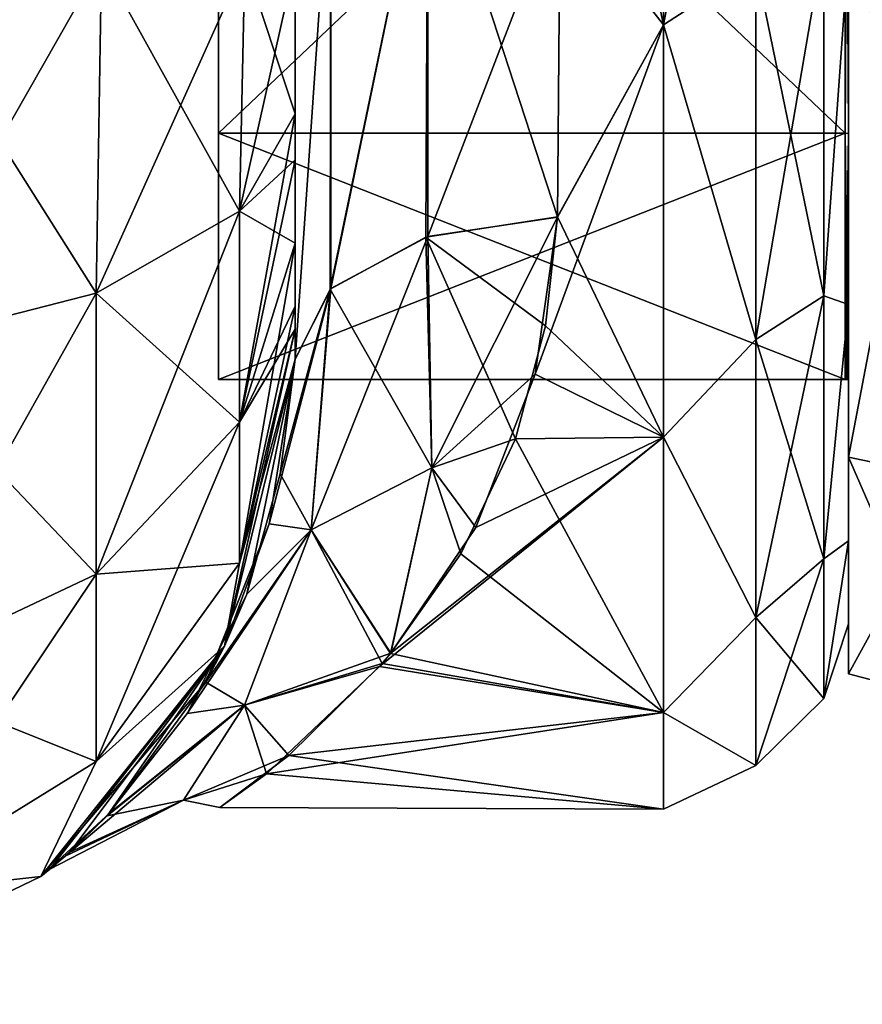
# Model space of a CAD drawing. Extents: x -23 to 470, y -1800 to 0.
# Tile 97 of 243: x 444 to 460, y -1800 to -1781. Entities that reach past the tile are written whole.
import ezdxf

# ---------------------------------------------------------------- set-up
doc = ezdxf.new("R2010")
doc.units = 0
doc.header["$LTSCALE"] = 61.050099
for name, color, linetype in [('489', 7, 'CONTINUOUS'), ('491', 7, 'CONTINUOUS'), ('492', 7, 'CONTINUOUS'), ('520', 7, 'CONTINUOUS'), ('521', 7, 'CONTINUOUS'), ('522', 7, 'CONTINUOUS'), ('528', 7, 'CONTINUOUS'), ('529', 7, 'CONTINUOUS'), ('531', 7, 'CONTINUOUS'), ('534', 7, 'CONTINUOUS'), ('609', 7, 'CONTINUOUS'), ('610', 7, 'CONTINUOUS'), ('611', 7, 'CONTINUOUS'), ('612', 7, 'CONTINUOUS'), ('615', 7, 'CONTINUOUS'), ('616', 7, 'CONTINUOUS'), ('617', 7, 'CONTINUOUS'), ('618', 7, 'CONTINUOUS')]:
    doc.layers.add(name, color=color, linetype=linetype)

msp = doc.modelspace()

# ---------------------------------------------------------------- linework, layer by layer
at = {"layer": '489', "linetype": 'CONTINUOUS'}
for points in [[(449.55, -1782.865, 60.931), (449.55, -1783.734, 60.5), (449.55, -1728.15, 61.5), (449.55, -1782.865, 60.931)], [(449.55, -1728.15, 61.5), (449.55, -1783.734, 60.5), (449.55, -1735.917, 59.966), (449.55, -1728.15, 61.5)], [(449.55, -1780, 61.5), (449.55, -1782.865, 60.931), (449.55, -1728.15, 61.5), (449.55, -1780, 61.5)], [(449.55, -1786.5, 57.734), (449.55, -1786.933, 56.86), (449.55, -1735.917, 59.966), (449.55, -1786.5, 57.734)], [(449.55, -1735.917, 59.966), (449.55, -1786.933, 56.86), (449.55, -1742.613, 55.523), (449.55, -1735.917, 59.966)], [(449.55, -1785.305, 59.301), (449.55, -1786.5, 57.734), (449.55, -1735.917, 59.966), (449.55, -1785.305, 59.301)], [(449.55, -1783.734, 60.5), (449.55, -1785.305, 59.301), (449.55, -1735.917, 59.966), (449.55, -1783.734, 60.5)], [(449.55, -1735.92, -59.965), (449.55, -1742.616, -55.52), (449.55, -1785.305, -59.301), (449.55, -1735.92, -59.965)], [(449.55, -1780, -61.5), (449.55, -1735.92, -59.965), (449.55, -1782.865, -60.931), (449.55, -1780, -61.5)], [(449.55, -1782.865, -60.931), (449.55, -1735.92, -59.965), (449.55, -1783.734, -60.5), (449.55, -1782.865, -60.931)], [(449.55, -1783.734, -60.5), (449.55, -1735.92, -59.965), (449.55, -1785.305, -59.301), (449.55, -1783.734, -60.5)], [(449.55, -1786.933, 56.86), (449.55, -1787.5, 54), (449.55, -1742.613, 55.523), (449.55, -1786.933, 56.86)], [(449.55, -1742.613, 55.523), (449.55, -1787.5, 54), (449.55, -1747.082, 48.856), (449.55, -1742.613, 55.523)], [(449.55, -1742.616, -55.52), (449.55, -1747.083, -48.852), (449.55, -1787.5, -54), (449.55, -1742.616, -55.52)], [(449.55, -1785.305, -59.301), (449.55, -1742.616, -55.52), (449.55, -1786.5, -57.734), (449.55, -1785.305, -59.301)], [(449.55, -1786.5, -57.734), (449.55, -1742.616, -55.52), (449.55, -1786.933, -56.86), (449.55, -1786.5, -57.734)], [(449.55, -1786.933, -56.86), (449.55, -1742.616, -55.52), (449.55, -1787.5, -54), (449.55, -1786.933, -56.86)], [(449.55, -1748.65, -40.998), (449.55, -1747.082, -33.144), (449.55, -1787.5, -54), (449.55, -1748.65, -40.998)], [(449.55, -1787.5, -54), (449.55, -1747.082, -33.144), (449.55, -1768.176, -28.742), (449.55, -1787.5, -54)], [(449.55, -1787.5, 54), (449.55, -1787.5, 24.51), (449.55, -1747.082, 48.856), (449.55, -1787.5, 54)], [(449.55, -1747.082, 48.856), (449.55, -1787.5, 24.51), (449.55, -1748.65, 41.002), (449.55, -1747.082, 48.856)], [(449.55, -1747.083, -48.852), (449.55, -1748.65, -40.998), (449.55, -1787.5, -54), (449.55, -1747.083, -48.852)], [(449.55, -1748.65, 41.002), (449.55, -1787.5, 24.51), (449.55, -1778.235, 28.319), (449.55, -1748.65, 41.002)], [(449.55, -1778.235, -28.319), (449.55, -1787.5, -54), (449.55, -1768.176, -28.742), (449.55, -1778.235, -28.319)], [(449.55, -1787.5, -24.51), (449.55, -1787.5, -54), (449.55, -1778.235, -28.319), (449.55, -1787.5, -24.51)]]:
    msp.add_3dface(points, dxfattribs=at)
at = {"layer": '491', "linetype": 'CONTINUOUS'}
for points in [[(460, -1751.5, 0), (460, -1753.067, 7.855), (460, -1790.933, 7.854), (460, -1751.5, 0)], [(460, -1753.067, -7.854), (460, -1751.5, 0), (460, -1792.5, 0), (460, -1753.067, -7.854)], [(460, -1792.5, 0), (460, -1751.5, 0), (460, -1790.933, 7.854), (460, -1792.5, 0)], [(460, -1753.067, 7.855), (460, -1757.536, 14.522), (460, -1790.933, 7.854), (460, -1753.067, 7.855)], [(460, -1757.536, -14.522), (460, -1753.067, -7.854), (460, -1786.464, -14.522), (460, -1757.536, -14.522)], [(460, -1786.464, -14.522), (460, -1753.067, -7.854), (460, -1790.933, -7.855), (460, -1786.464, -14.522)], [(460, -1790.933, -7.855), (460, -1753.067, -7.854), (460, -1792.5, 0), (460, -1790.933, -7.855)], [(460, -1757.536, 14.522), (460, -1764.234, 18.966), (460, -1786.464, 14.522), (460, -1757.536, 14.522)], [(460, -1790.933, 7.854), (460, -1757.536, 14.522), (460, -1786.464, 14.522), (460, -1790.933, 7.854)], [(460, -1779.766, -18.966), (460, -1757.536, -14.522), (460, -1786.464, -14.522), (460, -1779.766, -18.966)], [(460, -1786.464, 14.522), (460, -1764.234, 18.966), (460, -1779.765, 18.966), (460, -1786.464, 14.522)]]:
    msp.add_3dface(points, dxfattribs=at)
at = {"layer": '492', "linetype": 'CONTINUOUS'}
for points in [[(456.5, -1772, -24), (456.5, -1781.184, -22.173), (454.55, -1772, -24), (456.5, -1772, -24)], [(454.55, -1772, -24), (456.5, -1781.184, -22.173), (454.553, -1778.685, -23.05), (454.55, -1772, -24)], [(456.5, -1781.184, 22.173), (456.5, -1772, 24), (454.553, -1778.684, 23.05), (456.5, -1781.184, 22.173)], [(454.5, -1784.819, 20.289), (456.5, -1781.184, 22.173), (454.553, -1778.684, 23.05), (454.5, -1784.819, 20.289)], [(454.553, -1778.685, -23.05), (456.5, -1781.184, -22.173), (454.5, -1784.808, -20.297), (454.553, -1778.685, -23.05)], [(456.5, -1788.971, 16.971), (456.5, -1781.184, 22.173), (454.082, -1787.781, 18.082), (456.5, -1788.971, 16.971)], [(454.082, -1787.781, 18.082), (456.5, -1781.184, 22.173), (454.5, -1784.819, 20.289), (454.082, -1787.781, 18.082)], [(456.5, -1781.184, -22.173), (456.5, -1788.971, -16.971), (454.5, -1784.808, -20.297), (456.5, -1781.184, -22.173)], [(454.5, -1784.808, -20.297), (456.5, -1788.971, -16.971), (454.275, -1786.868, -18.84), (454.5, -1784.808, -20.297)], [(454.275, -1786.868, -18.84), (456.5, -1788.971, -16.971), (453.706, -1789.004, -16.937), (454.275, -1786.868, -18.84)], [(452.959, -1790.676, 15.074), (456.5, -1788.971, 16.971), (454.082, -1787.781, 18.082), (452.959, -1790.676, 15.074)], [(456.5, -1794.173, 9.184), (456.5, -1788.971, 16.971), (451.137, -1793.304, 11.051), (456.5, -1794.173, 9.184)], [(451.137, -1793.304, 11.051), (456.5, -1788.971, 16.971), (451.352, -1793.055, 11.519), (451.137, -1793.304, 11.051)], [(451.352, -1793.055, 11.519), (456.5, -1788.971, 16.971), (452.959, -1790.676, 15.074), (451.352, -1793.055, 11.519)], [(456.5, -1788.971, -16.971), (456.5, -1794.173, -9.184), (453.706, -1789.004, -16.937), (456.5, -1788.971, -16.971)], [(453.706, -1789.004, -16.937), (456.5, -1794.173, -9.184), (452.678, -1791.177, -14.43), (453.706, -1789.004, -16.937)], [(452.678, -1791.177, -14.43), (456.5, -1794.173, -9.184), (451.349, -1793.06, -11.51), (452.678, -1791.177, -14.43)], [(451.349, -1793.06, -11.51), (456.5, -1794.173, -9.184), (451.189, -1793.248, -11.159), (451.349, -1793.06, -11.51)], [(451.189, -1793.248, -11.159), (456.5, -1794.173, -9.184), (449.427, -1794.985, -6.905), (451.189, -1793.248, -11.159)], [(449.004, -1795.334, 5.616), (456.5, -1794.173, 9.184), (451.137, -1793.304, 11.051), (449.004, -1795.334, 5.616)], [(456.5, -1796, 0), (456.5, -1794.173, 9.184), (449.004, -1795.334, 5.616), (456.5, -1796, 0)], [(456.5, -1794.173, -9.184), (456.5, -1796, 0), (449.427, -1794.985, -6.905), (456.5, -1794.173, -9.184)], [(449.427, -1794.985, -6.905), (456.5, -1796, 0), (448.127, -1795.97, -1.208), (449.427, -1794.985, -6.905)], [(448.127, -1795.97, -1.208), (456.5, -1796, 0), (449.004, -1795.334, 5.616), (448.127, -1795.97, -1.208)]]:
    msp.add_3dface(points, dxfattribs=at)
at = {"layer": '520', "linetype": 'CONTINUOUS'}
for points in [[(445.789, -1786.253, 69.095), (441.834, -1780, 73.048), (441.734, -1787.29, 71.599), (445.789, -1786.253, 69.095)], [(445.889, -1780, 70.339), (441.834, -1780, 73.048), (445.789, -1786.253, 69.095), (445.889, -1780, 70.339)], [(448.498, -1784.701, 65.349), (445.889, -1780, 70.339), (445.789, -1786.253, 69.095), (448.498, -1784.701, 65.349)], [(448.598, -1780, 66.284), (445.889, -1780, 70.339), (448.498, -1784.701, 65.349), (448.598, -1780, 66.284)], [(449.55, -1782.865, 60.931), (448.598, -1780, 66.284), (448.498, -1784.701, 65.349), (449.55, -1782.865, 60.931)], [(449.55, -1782.865, 60.931), (449.55, -1780, 61.5), (448.598, -1780, 66.284), (449.55, -1782.865, 60.931)], [(449.55, -1783.734, 60.5), (449.55, -1782.865, 60.931), (448.498, -1784.701, 65.349), (449.55, -1783.734, 60.5)], [(449.55, -1785.305, 59.301), (449.55, -1783.734, 60.5), (448.498, -1784.701, 65.349), (449.55, -1785.305, 59.301)], [(448.498, -1784.701, 65.349), (445.789, -1786.253, 69.095), (448.498, -1788.689, 62.682), (448.498, -1784.701, 65.349)], [(449.55, -1785.305, 59.301), (448.498, -1784.701, 65.349), (448.498, -1788.689, 62.682), (449.55, -1785.305, 59.301)], [(449.55, -1786.5, 57.734), (449.55, -1785.305, 59.301), (448.498, -1788.689, 62.682), (449.55, -1786.5, 57.734)], [(445.789, -1786.253, 69.095), (441.734, -1787.29, 71.599), (445.789, -1791.558, 65.549), (445.789, -1786.253, 69.095)], [(445.789, -1786.253, 69.095), (445.789, -1791.558, 65.549), (448.498, -1788.689, 62.682), (445.789, -1786.253, 69.095)], [(449.55, -1786.933, 56.86), (449.55, -1786.5, 57.734), (448.498, -1788.689, 62.682), (449.55, -1786.933, 56.86)], [(449.55, -1787.5, 54), (449.55, -1786.933, 56.86), (448.498, -1791.352, 58.692), (449.55, -1787.5, 54)], [(448.498, -1791.352, 58.692), (449.55, -1786.933, 56.86), (448.498, -1788.689, 62.682), (448.498, -1791.352, 58.692)], [(441.734, -1787.29, 71.599), (441.734, -1793.475, 67.464), (445.789, -1791.558, 65.549), (441.734, -1787.29, 71.599)], [(448.212, -1792.924, 54), (449.55, -1787.5, 54), (448.498, -1791.352, 58.692), (448.212, -1792.924, 54)], [(445.789, -1791.558, 65.549), (448.498, -1791.352, 58.692), (448.498, -1788.689, 62.682), (445.789, -1791.558, 65.549)], [(445.789, -1795.1, 60.241), (448.212, -1792.924, 54), (448.498, -1791.352, 58.692), (445.789, -1795.1, 60.241)], [(445.789, -1795.1, 60.241), (448.498, -1791.352, 58.692), (445.789, -1791.558, 65.549), (445.789, -1795.1, 60.241)], [(441.734, -1793.475, 67.464), (445.789, -1795.1, 60.241), (445.789, -1791.558, 65.549), (441.734, -1793.475, 67.464)], [(444.744, -1797.273, 54), (448.212, -1792.924, 54), (445.789, -1795.1, 60.241), (444.744, -1797.273, 54)], [(441.734, -1797.604, 61.276), (445.789, -1795.1, 60.241), (441.734, -1793.475, 67.464), (441.734, -1797.604, 61.276)], [(441.734, -1797.604, 61.276), (444.744, -1797.273, 54), (445.789, -1795.1, 60.241), (441.734, -1797.604, 61.276)], [(439.732, -1799.687, 54), (444.744, -1797.273, 54), (441.734, -1797.604, 61.276), (439.732, -1799.687, 54)]]:
    msp.add_3dface(points, dxfattribs=at)
at = {"layer": '521', "linetype": 'CONTINUOUS'}
for points in [[(448.212, -1792.924, -54), (449.55, -1787.5, -54), (448.635, -1791.94, -19.22), (448.212, -1792.924, -54)], [(449.55, -1787.5, 24.51), (449.55, -1787.5, 54), (448.212, -1792.924, 54), (449.55, -1787.5, 24.51)], [(449.55, -1787.5, 24.51), (448.212, -1792.924, 54), (449.057, -1790.61, 21.137), (449.55, -1787.5, 24.51)], [(448.635, -1791.94, -19.22), (449.55, -1787.5, -54), (449.261, -1789.664, -22.307), (448.635, -1791.94, -19.22)], [(449.55, -1787.5, -54), (449.55, -1787.5, -24.51), (449.261, -1789.664, -22.307), (449.55, -1787.5, -54)], [(449.057, -1790.61, 21.137), (448.212, -1792.924, 54), (447.861, -1793.599, 16.222), (449.057, -1790.61, 21.137)], [(447.507, -1794.193, -14.918), (448.212, -1792.924, -54), (448.635, -1791.94, -19.22), (447.507, -1794.193, -14.918)], [(444.744, -1797.273, -54), (448.212, -1792.924, -54), (444.913, -1797.136, -0.572), (444.744, -1797.273, -54)], [(448.212, -1792.924, 54), (444.744, -1797.273, 54), (447.861, -1793.599, 16.222), (448.212, -1792.924, 54)], [(444.913, -1797.136, -0.572), (448.212, -1792.924, -54), (445.291, -1796.81, -5.177), (444.913, -1797.136, -0.572)], [(445.291, -1796.81, -5.177), (448.212, -1792.924, -54), (445.998, -1796.124, -8.99), (445.291, -1796.81, -5.177)], [(445.998, -1796.124, -8.99), (448.212, -1792.924, -54), (447.507, -1794.193, -14.918), (445.998, -1796.124, -8.99)], [(447.861, -1793.599, 16.222), (444.744, -1797.273, 54), (446.048, -1796.072, 9.223), (447.861, -1793.599, 16.222)], [(446.048, -1796.072, 9.223), (444.744, -1797.273, 54), (445.204, -1796.888, 4.542), (446.048, -1796.072, 9.223)], [(445.204, -1796.888, 4.542), (444.744, -1797.273, 54), (444.913, -1797.136, -0.572), (445.204, -1796.888, 4.542)], [(444.744, -1797.273, 54), (444.744, -1797.273, -54), (444.913, -1797.136, -0.572), (444.744, -1797.273, 54)], [(439.732, -1799.687, -54), (444.744, -1797.273, -54), (439.732, -1799.687, 54), (439.732, -1799.687, -54)], [(444.744, -1797.273, -54), (444.744, -1797.273, 54), (439.732, -1799.687, 54), (444.744, -1797.273, -54)]]:
    msp.add_3dface(points, dxfattribs=at)
at = {"layer": '522', "linetype": 'CONTINUOUS'}
for points in [[(441.834, -1780, -73.048), (445.889, -1780, -70.339), (441.734, -1787.29, -71.599), (441.834, -1780, -73.048)], [(441.734, -1787.29, -71.599), (445.889, -1780, -70.339), (445.789, -1786.253, -69.095), (441.734, -1787.29, -71.599)], [(445.889, -1780, -70.339), (448.598, -1780, -66.284), (445.789, -1786.253, -69.095), (445.889, -1780, -70.339)], [(445.789, -1786.253, -69.095), (448.598, -1780, -66.284), (448.498, -1784.701, -65.349), (445.789, -1786.253, -69.095)], [(449.55, -1780, -61.5), (449.55, -1782.865, -60.931), (448.498, -1784.701, -65.349), (449.55, -1780, -61.5)], [(448.598, -1780, -66.284), (449.55, -1780, -61.5), (448.498, -1784.701, -65.349), (448.598, -1780, -66.284)], [(449.55, -1782.865, -60.931), (449.55, -1783.734, -60.5), (448.498, -1788.689, -62.682), (449.55, -1782.865, -60.931)], [(448.498, -1784.701, -65.349), (449.55, -1782.865, -60.931), (448.498, -1788.689, -62.682), (448.498, -1784.701, -65.349)], [(449.55, -1783.734, -60.5), (449.55, -1785.305, -59.301), (448.498, -1788.689, -62.682), (449.55, -1783.734, -60.5)], [(445.789, -1786.253, -69.095), (448.498, -1784.701, -65.349), (445.789, -1791.558, -65.549), (445.789, -1786.253, -69.095)], [(445.789, -1791.558, -65.549), (448.498, -1784.701, -65.349), (448.498, -1788.689, -62.682), (445.789, -1791.558, -65.549)], [(449.55, -1785.305, -59.301), (449.55, -1786.5, -57.734), (448.498, -1791.352, -58.692), (449.55, -1785.305, -59.301)], [(449.55, -1785.305, -59.301), (448.498, -1791.352, -58.692), (448.498, -1788.689, -62.682), (449.55, -1785.305, -59.301)], [(441.734, -1787.29, -71.599), (445.789, -1786.253, -69.095), (441.734, -1793.475, -67.464), (441.734, -1787.29, -71.599)], [(441.734, -1793.475, -67.464), (445.789, -1786.253, -69.095), (445.789, -1791.558, -65.549), (441.734, -1793.475, -67.464)], [(449.55, -1786.5, -57.734), (449.55, -1786.933, -56.86), (448.498, -1791.352, -58.692), (449.55, -1786.5, -57.734)], [(449.55, -1786.933, -56.86), (449.55, -1787.5, -54), (448.212, -1792.924, -54), (449.55, -1786.933, -56.86)], [(449.55, -1786.933, -56.86), (448.212, -1792.924, -54), (448.498, -1791.352, -58.692), (449.55, -1786.933, -56.86)], [(448.498, -1791.352, -58.692), (445.789, -1795.1, -60.241), (448.498, -1788.689, -62.682), (448.498, -1791.352, -58.692)], [(445.789, -1795.1, -60.241), (445.789, -1791.558, -65.549), (448.498, -1788.689, -62.682), (445.789, -1795.1, -60.241)], [(448.498, -1791.352, -58.692), (448.212, -1792.924, -54), (445.789, -1795.1, -60.241), (448.498, -1791.352, -58.692)], [(445.789, -1795.1, -60.241), (441.734, -1797.604, -61.276), (445.789, -1791.558, -65.549), (445.789, -1795.1, -60.241)], [(441.734, -1797.604, -61.276), (441.734, -1793.475, -67.464), (445.789, -1791.558, -65.549), (441.734, -1797.604, -61.276)], [(448.212, -1792.924, -54), (444.744, -1797.273, -54), (445.789, -1795.1, -60.241), (448.212, -1792.924, -54)], [(445.789, -1795.1, -60.241), (444.744, -1797.273, -54), (441.734, -1797.604, -61.276), (445.789, -1795.1, -60.241)], [(444.744, -1797.273, -54), (439.732, -1799.687, -54), (441.734, -1797.604, -61.276), (444.744, -1797.273, -54)]]:
    msp.add_3dface(points, dxfattribs=at)
at = {"layer": '528', "linetype": 'CONTINUOUS'}
for points in [[(452.055, -1777.305, 24.09), (450.221, -1777.699, 25.879), (450.221, -1786.163, 22.396), (452.055, -1777.305, 24.09)], [(452.055, -1777.305, 24.09), (450.221, -1786.163, 22.396), (452.055, -1785.184, 20.848), (452.055, -1777.305, 24.09)], [(452.055, -1785.184, 20.848), (454.553, -1778.684, 23.05), (452.055, -1777.305, 24.09), (452.055, -1785.184, 20.848)], [(449.55, -1778.235, 28.319), (449.55, -1787.5, 24.51), (450.221, -1777.699, 25.879), (449.55, -1778.235, 28.319)], [(450.221, -1777.699, 25.879), (449.55, -1787.5, 24.51), (450.221, -1786.163, 22.396), (450.221, -1777.699, 25.879)], [(454.5, -1784.819, 20.289), (454.553, -1778.684, 23.05), (452.055, -1785.184, 20.848), (454.5, -1784.819, 20.289)]]:
    msp.add_3dface(points, dxfattribs=at)
at = {"layer": '529', "linetype": 'CONTINUOUS'}
for points in [[(452.055, -1777.305, -24.09), (452.015, -1785.197, -20.868), (450.207, -1786.175, -22.416), (452.055, -1777.305, -24.09)], [(452.055, -1777.305, -24.09), (450.207, -1786.175, -22.416), (450.221, -1777.699, -25.879), (452.055, -1777.305, -24.09)], [(452.055, -1777.305, -24.09), (454.5, -1784.808, -20.297), (452.015, -1785.197, -20.868), (452.055, -1777.305, -24.09)], [(454.553, -1778.685, -23.05), (454.5, -1784.808, -20.297), (452.055, -1777.305, -24.09), (454.553, -1778.685, -23.05)], [(449.55, -1787.5, -24.51), (449.55, -1778.235, -28.319), (450.221, -1777.699, -25.879), (449.55, -1787.5, -24.51)], [(450.207, -1786.175, -22.416), (449.55, -1787.5, -24.51), (450.221, -1777.699, -25.879), (450.207, -1786.175, -22.416)]]:
    msp.add_3dface(points, dxfattribs=at)
at = {"layer": '531', "linetype": 'CONTINUOUS'}
for points in [[(456.5, -1772, 24), (456.5, -1781.184, 22.173), (458.248, -1772, 23.532), (456.5, -1772, 24)], [(456.5, -1781.184, 22.173), (458.248, -1780.048, 22.113), (458.248, -1772, 23.532), (456.5, -1781.184, 22.173)], [(456.5, -1781.184, -22.173), (456.5, -1772, -24), (458.248, -1780.048, -22.113), (456.5, -1781.184, -22.173)], [(459.531, -1779.61, -20.908), (459.531, -1786.302, -17.044), (458.248, -1780.048, -22.113), (459.531, -1779.61, -20.908)], [(459.531, -1786.302, 17.044), (459.531, -1779.61, 20.908), (458.248, -1787.126, 18.027), (459.531, -1786.302, 17.044)], [(458.248, -1787.126, 18.027), (459.531, -1779.61, 20.908), (458.248, -1780.048, 22.113), (458.248, -1787.126, 18.027)], [(459.531, -1779.61, -20.908), (460, -1779.766, -18.966), (459.531, -1786.302, -17.044), (459.531, -1779.61, -20.908)], [(459.531, -1786.302, 17.044), (460, -1779.765, 18.966), (459.531, -1779.61, 20.908), (459.531, -1786.302, 17.044)], [(460, -1786.464, 14.522), (460, -1779.765, 18.966), (459.531, -1786.302, 17.044), (460, -1786.464, 14.522)], [(460, -1779.766, -18.966), (460, -1786.464, -14.522), (459.531, -1786.302, -17.044), (460, -1779.766, -18.966)], [(456.5, -1781.184, 22.173), (458.248, -1787.126, 18.027), (458.248, -1780.048, 22.113), (456.5, -1781.184, 22.173)], [(456.5, -1781.184, -22.173), (458.248, -1780.048, -22.113), (458.248, -1787.126, -18.027), (456.5, -1781.184, -22.173)], [(458.248, -1780.048, -22.113), (459.531, -1786.302, -17.044), (458.248, -1787.126, -18.027), (458.248, -1780.048, -22.113)], [(456.5, -1781.184, 22.173), (456.5, -1788.971, 16.971), (458.248, -1787.126, 18.027), (456.5, -1781.184, 22.173)], [(456.5, -1788.971, -16.971), (456.5, -1781.184, -22.173), (458.248, -1787.126, -18.027), (456.5, -1788.971, -16.971)], [(459.531, -1786.302, -17.044), (459.531, -1791.269, -11.125), (458.248, -1787.126, -18.027), (459.531, -1786.302, -17.044)], [(459.531, -1791.269, 11.125), (459.531, -1786.302, 17.044), (458.248, -1792.379, 11.766), (459.531, -1791.269, 11.125)], [(458.248, -1792.379, 11.766), (459.531, -1786.302, 17.044), (458.248, -1787.126, 18.027), (458.248, -1792.379, 11.766)], [(459.531, -1786.302, -17.044), (460, -1786.464, -14.522), (459.531, -1791.269, -11.125), (459.531, -1786.302, -17.044)], [(459.531, -1791.269, 11.125), (460, -1786.464, 14.522), (459.531, -1786.302, 17.044), (459.531, -1791.269, 11.125)], [(460, -1786.464, -14.522), (460, -1790.933, -7.855), (459.531, -1791.269, -11.125), (460, -1786.464, -14.522)], [(460, -1790.933, 7.854), (460, -1786.464, 14.522), (459.531, -1791.269, 11.125), (460, -1790.933, 7.854)], [(456.5, -1788.971, 16.971), (458.248, -1792.379, 11.766), (458.248, -1787.126, 18.027), (456.5, -1788.971, 16.971)], [(456.5, -1788.971, -16.971), (458.248, -1787.126, -18.027), (458.248, -1792.379, -11.766), (456.5, -1788.971, -16.971)], [(458.248, -1787.126, -18.027), (459.531, -1791.269, -11.125), (458.248, -1792.379, -11.766), (458.248, -1787.126, -18.027)], [(456.5, -1788.971, 16.971), (456.5, -1794.173, 9.184), (458.248, -1792.379, 11.766), (456.5, -1788.971, 16.971)], [(456.5, -1794.173, -9.184), (456.5, -1788.971, -16.971), (458.248, -1792.379, -11.766), (456.5, -1794.173, -9.184)], [(460, -1790.933, -7.855), (460, -1792.5, 0), (459.531, -1793.912, -3.864), (460, -1790.933, -7.855)], [(459.531, -1791.269, -11.125), (460, -1790.933, -7.855), (459.531, -1793.912, -3.864), (459.531, -1791.269, -11.125)], [(460, -1792.5, 0), (460, -1790.933, 7.854), (459.531, -1793.912, 3.864), (460, -1792.5, 0)], [(459.531, -1793.912, 3.864), (460, -1790.933, 7.854), (459.531, -1791.269, 11.125), (459.531, -1793.912, 3.864)], [(459.531, -1791.269, -11.125), (459.531, -1793.912, -3.864), (458.248, -1792.379, -11.766), (459.531, -1791.269, -11.125)], [(459.531, -1793.912, 3.864), (459.531, -1791.269, 11.125), (458.248, -1795.175, 4.086), (459.531, -1793.912, 3.864)], [(458.248, -1795.175, 4.086), (459.531, -1791.269, 11.125), (458.248, -1792.379, 11.766), (458.248, -1795.175, 4.086)], [(456.5, -1794.173, 9.184), (458.248, -1795.175, 4.086), (458.248, -1792.379, 11.766), (456.5, -1794.173, 9.184)], [(456.5, -1794.173, -9.184), (458.248, -1792.379, -11.766), (458.248, -1795.175, -4.086), (456.5, -1794.173, -9.184)], [(458.248, -1792.379, -11.766), (459.531, -1793.912, -3.864), (458.248, -1795.175, -4.086), (458.248, -1792.379, -11.766)], [(459.531, -1793.912, -3.864), (460, -1792.5, 0), (459.531, -1793.912, 3.864), (459.531, -1793.912, -3.864)], [(459.531, -1793.912, -3.864), (459.531, -1793.912, 3.864), (458.248, -1795.175, -4.086), (459.531, -1793.912, -3.864)], [(458.248, -1795.175, -4.086), (459.531, -1793.912, 3.864), (458.248, -1795.175, 4.086), (458.248, -1795.175, -4.086)], [(456.5, -1794.173, 9.184), (456.5, -1796, 0), (458.248, -1795.175, 4.086), (456.5, -1794.173, 9.184)], [(456.5, -1796, 0), (456.5, -1794.173, -9.184), (458.248, -1795.175, -4.086), (456.5, -1796, 0)], [(456.5, -1796, 0), (458.248, -1795.175, -4.086), (458.248, -1795.175, 4.086), (456.5, -1796, 0)]]:
    msp.add_3dface(points, dxfattribs=at)
at = {"layer": '534', "linetype": 'CONTINUOUS'}
for points in [[(454.5, -1784.808, -20.297), (454.275, -1786.868, -18.84), (452.015, -1785.197, -20.868), (454.5, -1784.808, -20.297)], [(454.5, -1784.819, 20.289), (452.055, -1785.184, 20.848), (452.129, -1789.553, 16.648), (454.5, -1784.819, 20.289)], [(454.082, -1787.781, 18.082), (454.5, -1784.819, 20.289), (452.129, -1789.553, 16.648), (454.082, -1787.781, 18.082)], [(452.055, -1785.184, 20.848), (450.221, -1786.163, 22.396), (449.85, -1790.726, 17.141), (452.055, -1785.184, 20.848)], [(452.055, -1785.184, 20.848), (449.85, -1790.726, 17.141), (452.129, -1789.553, 16.648), (452.055, -1785.184, 20.848)], [(450.207, -1786.175, -22.416), (452.015, -1785.197, -20.868), (452.13, -1789.553, -16.649), (450.207, -1786.175, -22.416)], [(454.275, -1786.868, -18.84), (453.706, -1789.004, -16.937), (452.015, -1785.197, -20.868), (454.275, -1786.868, -18.84)], [(452.015, -1785.197, -20.868), (453.706, -1789.004, -16.937), (452.13, -1789.553, -16.649), (452.015, -1785.197, -20.868)], [(449.55, -1787.5, 24.51), (449.057, -1790.61, 21.137), (450.221, -1786.163, 22.396), (449.55, -1787.5, 24.51)], [(450.221, -1786.163, 22.396), (449.057, -1790.61, 21.137), (449.85, -1790.726, 17.141), (450.221, -1786.163, 22.396)], [(449.261, -1789.664, -22.307), (449.55, -1787.5, -24.51), (450.207, -1786.175, -22.416), (449.261, -1789.664, -22.307)], [(449.261, -1789.664, -22.307), (450.207, -1786.175, -22.416), (449.851, -1790.725, -17.142), (449.261, -1789.664, -22.307)], [(449.851, -1790.725, -17.142), (450.207, -1786.175, -22.416), (452.13, -1789.553, -16.649), (449.851, -1790.725, -17.142)], [(452.959, -1790.676, 15.074), (454.082, -1787.781, 18.082), (452.129, -1789.553, 16.648), (452.959, -1790.676, 15.074)], [(453.706, -1789.004, -16.937), (452.678, -1791.177, -14.43), (452.13, -1789.553, -16.649), (453.706, -1789.004, -16.937)], [(449.85, -1790.726, 17.141), (451.352, -1793.055, 11.519), (452.129, -1789.553, 16.648), (449.85, -1790.726, 17.141)], [(451.349, -1793.06, -11.51), (449.851, -1790.725, -17.142), (452.13, -1789.553, -16.649), (451.349, -1793.06, -11.51)], [(452.678, -1791.177, -14.43), (451.349, -1793.06, -11.51), (452.13, -1789.553, -16.649), (452.678, -1791.177, -14.43)], [(451.352, -1793.055, 11.519), (452.959, -1790.676, 15.074), (452.129, -1789.553, 16.648), (451.352, -1793.055, 11.519)], [(448.635, -1791.94, -19.22), (449.261, -1789.664, -22.307), (449.851, -1790.725, -17.142), (448.635, -1791.94, -19.22)], [(449.057, -1790.61, 21.137), (447.861, -1793.599, 16.222), (449.85, -1790.726, 17.141), (449.057, -1790.61, 21.137)], [(447.507, -1794.193, -14.918), (448.635, -1791.94, -19.22), (449.851, -1790.725, -17.142), (447.507, -1794.193, -14.918)], [(448.588, -1794.034, -10.689), (447.507, -1794.193, -14.918), (449.851, -1790.725, -17.142), (448.588, -1794.034, -10.689)], [(449.85, -1790.726, 17.141), (447.861, -1793.599, 16.222), (448.587, -1794.035, 10.686), (449.85, -1790.726, 17.141)], [(451.352, -1793.055, 11.519), (449.85, -1790.726, 17.141), (448.587, -1794.035, 10.686), (451.352, -1793.055, 11.519)], [(451.189, -1793.248, -11.159), (448.588, -1794.034, -10.689), (449.851, -1790.725, -17.142), (451.189, -1793.248, -11.159)], [(451.349, -1793.06, -11.51), (451.189, -1793.248, -11.159), (449.851, -1790.725, -17.142), (451.349, -1793.06, -11.51)], [(451.137, -1793.304, 11.051), (451.352, -1793.055, 11.519), (448.587, -1794.035, 10.686), (451.137, -1793.304, 11.051)], [(451.189, -1793.248, -11.159), (449.427, -1794.985, -6.905), (448.588, -1794.034, -10.689), (451.189, -1793.248, -11.159)], [(449.004, -1795.334, 5.616), (451.137, -1793.304, 11.051), (448.587, -1794.035, 10.686), (449.004, -1795.334, 5.616)], [(447.861, -1793.599, 16.222), (446.048, -1796.072, 9.223), (448.587, -1794.035, 10.686), (447.861, -1793.599, 16.222)], [(446.048, -1796.072, 9.223), (445.204, -1796.888, 4.542), (448.587, -1794.035, 10.686), (446.048, -1796.072, 9.223)], [(448.587, -1794.035, 10.686), (445.204, -1796.888, 4.542), (447.437, -1795.832, 3.612), (448.587, -1794.035, 10.686)], [(445.998, -1796.124, -8.99), (447.507, -1794.193, -14.918), (448.588, -1794.034, -10.689), (445.998, -1796.124, -8.99)], [(447.438, -1795.832, -3.617), (445.998, -1796.124, -8.99), (448.588, -1794.034, -10.689), (447.438, -1795.832, -3.617)], [(449.004, -1795.334, 5.616), (448.587, -1794.035, 10.686), (447.437, -1795.832, 3.612), (449.004, -1795.334, 5.616)], [(449.427, -1794.985, -6.905), (447.438, -1795.832, -3.617), (448.588, -1794.034, -10.689), (449.427, -1794.985, -6.905)], [(449.427, -1794.985, -6.905), (448.127, -1795.97, -1.208), (447.438, -1795.832, -3.617), (449.427, -1794.985, -6.905)], [(448.127, -1795.97, -1.208), (449.004, -1795.334, 5.616), (447.437, -1795.832, 3.612), (448.127, -1795.97, -1.208)], [(445.204, -1796.888, 4.542), (444.913, -1797.136, -0.572), (447.437, -1795.832, 3.612), (445.204, -1796.888, 4.542)], [(444.913, -1797.136, -0.572), (445.291, -1796.81, -5.177), (447.438, -1795.832, -3.617), (444.913, -1797.136, -0.572)], [(447.437, -1795.832, 3.612), (444.913, -1797.136, -0.572), (447.438, -1795.832, -3.617), (447.437, -1795.832, 3.612)], [(445.291, -1796.81, -5.177), (445.998, -1796.124, -8.99), (447.438, -1795.832, -3.617), (445.291, -1796.81, -5.177)], [(448.127, -1795.97, -1.208), (447.437, -1795.832, 3.612), (447.438, -1795.832, -3.617), (448.127, -1795.97, -1.208)]]:
    msp.add_3dface(points, dxfattribs=at)
at = {"layer": '609', "linetype": 'CONTINUOUS'}
for points in [[(460, -1789.348, -12.605), (460, -1772, -15.889), (460, -1765.373, -20.394), (460, -1789.348, -12.605)], [(460, -1778.627, -20.394), (460, -1789.348, -12.605), (460, -1765.373, -20.394), (460, -1778.627, -20.394)], [(460, -1772, 15.889), (460, -1783.236, 11.235), (460, -1789.348, 12.605), (460, -1772, 15.889)], [(460, -1778.627, 20.394), (460, -1772, 15.889), (460, -1789.348, 12.605), (460, -1778.627, 20.394)], [(460, -1783.236, -11.235), (460, -1772, -15.889), (460, -1789.348, -12.605), (460, -1783.236, -11.235)], [(460, -1783.236, 11.235), (460, -1787.889), (460, -1789.348, 12.605), (460, -1783.236, 11.235)], [(460, -1787.889), (460, -1783.236, -11.235), (460, -1793.444), (460, -1787.889)], [(460, -1793.444), (460, -1783.236, -11.235), (460, -1789.348, -12.605), (460, -1793.444)], [(460, -1787.889), (460, -1793.444), (460, -1789.348, 12.605), (460, -1787.889)]]:
    msp.add_3dface(points, dxfattribs=at)
at = {"layer": '610', "linetype": 'CONTINUOUS'}
for points in [[(448.1, -1756.115), (448.1, -1760.768, -11.232), (448.1, -1787.885), (448.1, -1756.115)], [(448.1, -1756.115), (448.1, -1787.885), (448.1, -1783.232, 11.232), (448.1, -1756.115)], [(448.1, -1756.115), (448.1, -1783.232, 11.232), (448.1, -1760.768, 11.232), (448.1, -1756.115)], [(448.1, -1760.768, -11.232), (448.1, -1772, -15.885), (448.1, -1783.232, -11.232), (448.1, -1760.768, -11.232)], [(448.1, -1760.768, -11.232), (448.1, -1783.232, -11.232), (448.1, -1787.885), (448.1, -1760.768, -11.232)], [(448.1, -1783.232, 11.232), (448.1, -1772, 15.885), (448.1, -1760.768, 11.232), (448.1, -1783.232, 11.232)]]:
    msp.add_3dface(points, dxfattribs=at)
at = {"layer": '611', "linetype": 'CONTINUOUS'}
for points in [[(448.1, -1783.232, -11.232), (448.1, -1772, -15.885), (459.934, -1783.232, -11.232), (448.1, -1783.232, -11.232)], [(459.934, -1783.232, -11.232), (448.1, -1772, -15.885), (459.934, -1772, -15.885), (459.934, -1783.232, -11.232)], [(448.1, -1787.885), (448.1, -1783.232, -11.232), (459.934, -1787.885), (448.1, -1787.885)], [(459.934, -1787.885), (448.1, -1783.232, -11.232), (459.934, -1783.232, -11.232), (459.934, -1787.885)]]:
    msp.add_3dface(points, dxfattribs=at)
at = {"layer": '612', "linetype": 'CONTINUOUS'}
for points in [[(448.1, -1772, 15.885), (448.1, -1783.232, 11.232), (459.934, -1772, 15.885), (448.1, -1772, 15.885)], [(459.934, -1772, 15.885), (448.1, -1783.232, 11.232), (459.934, -1783.232, 11.232), (459.934, -1772, 15.885)], [(448.1, -1787.885), (459.934, -1787.885), (459.934, -1783.232, 11.232), (448.1, -1787.885)], [(448.1, -1783.232, 11.232), (448.1, -1787.885), (459.934, -1783.232, 11.232), (448.1, -1783.232, 11.232)]]:
    msp.add_3dface(points, dxfattribs=at)
at = {"layer": '615', "linetype": 'CONTINUOUS'}
for points in [[(460, -1789.348, -12.605), (460, -1778.627, -20.394), (462.009, -1789.774, -12.913), (460, -1789.348, -12.605)], [(462.009, -1789.774, -12.913), (460, -1778.627, -20.394), (462.009, -1778.789, -20.894), (462.009, -1789.774, -12.913)], [(460, -1793.444), (460, -1789.348, -12.605), (462.009, -1793.97, 0), (460, -1793.444)], [(462.009, -1793.97, 0), (460, -1789.348, -12.605), (462.009, -1789.774, -12.913), (462.009, -1793.97, 0)]]:
    msp.add_3dface(points, dxfattribs=at)
at = {"layer": '616', "linetype": 'CONTINUOUS'}
for points in [[(460, -1778.627, 20.394), (460, -1789.348, 12.605), (462.009, -1778.789, 20.894), (460, -1778.627, 20.394)], [(462.009, -1778.789, 20.894), (460, -1789.348, 12.605), (462.009, -1789.774, 12.913), (462.009, -1778.789, 20.894)], [(460, -1789.348, 12.605), (460, -1793.444), (462.009, -1789.774, 12.913), (460, -1789.348, 12.605)], [(460, -1793.444), (462.009, -1793.97, 0), (462.009, -1789.774, 12.913), (460, -1793.444)]]:
    msp.add_3dface(points, dxfattribs=at)
at = {"layer": '617', "linetype": 'CONTINUOUS'}
for points in [[(460, -1783.236, 11.235), (460, -1772, 15.889), (459.934, -1783.232, 11.232), (460, -1783.236, 11.235)], [(460, -1772, 15.889), (459.934, -1772, 15.885), (459.934, -1783.232, 11.232), (460, -1772, 15.889)], [(459.934, -1787.885), (460, -1783.236, 11.235), (459.934, -1783.232, 11.232), (459.934, -1787.885)], [(460, -1783.236, 11.235), (459.934, -1787.885), (459.967, -1787.886), (460, -1783.236, 11.235)], [(460, -1787.889), (460, -1783.236, 11.235), (459.967, -1787.886), (460, -1787.889)]]:
    msp.add_3dface(points, dxfattribs=at)
at = {"layer": '618', "linetype": 'CONTINUOUS'}
for points in [[(460, -1772, -15.889), (460, -1783.236, -11.235), (459.934, -1772, -15.885), (460, -1772, -15.889)], [(460, -1783.236, -11.235), (459.934, -1783.232, -11.232), (459.934, -1772, -15.885), (460, -1783.236, -11.235)], [(460, -1783.236, -11.235), (460, -1787.889), (459.934, -1783.232, -11.232), (460, -1783.236, -11.235)], [(459.934, -1783.232, -11.232), (460, -1787.889), (459.967, -1787.886), (459.934, -1783.232, -11.232)], [(459.934, -1787.885), (459.934, -1783.232, -11.232), (459.967, -1787.886), (459.934, -1787.885)]]:
    msp.add_3dface(points, dxfattribs=at)

doc.saveas('drawing.dxf')
